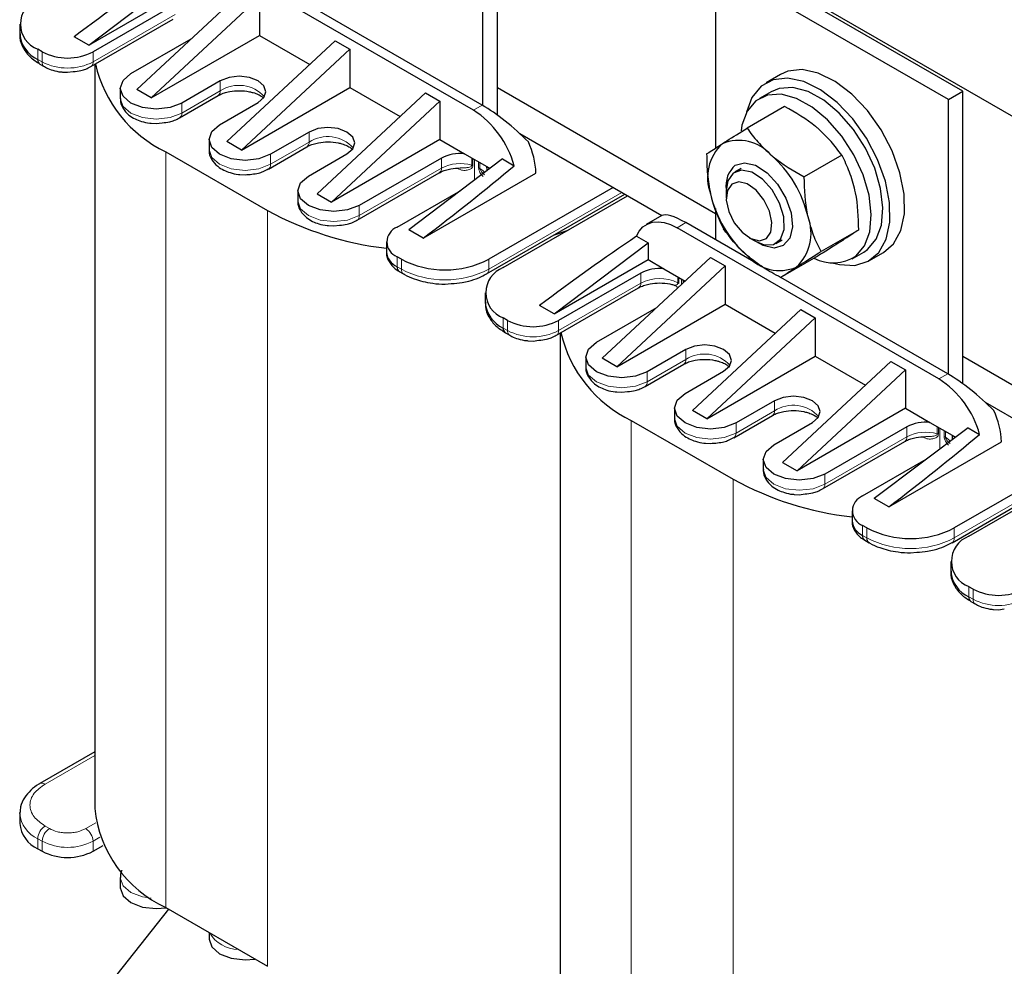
# Model space of a CAD drawing. Header units: millimetres. Extents: x 5 to 418, y 2 to 292.
# Tile 28 of 36: x 328 to 347, y 90 to 108. Entities that reach past the tile are written whole.
import ezdxf

# ---------------------------------------------------------------- set-up
doc = ezdxf.new("R2010")
doc.units = ezdxf.units.MM

msp = doc.modelspace()

# ---------------------------------------------------------------- linework, layer by layer
at = {"color": 7, "linetype": 'Continuous', "lineweight": 25}
for p, q in [((332.3141, 114.6081), (354.9415, 101.5455)), ((336.8396, 106.2396), (336.8396, 111.9302)), ((336.5568, 106.4268), (336.5568, 111.767)), ((345.8906, 106.7052), (341.3651, 109.3177)), ((336.3734, 106.3368), (331.2813, 109.2764)), ((341.0823, 109.1545), (341.0823, 105.6002)), ((345.6077, 106.5419), (341.0823, 109.1545)), ((328.8917, 107.6023), (330.7161, 108.9796)), ((328.8917, 107.6023), (330.7161, 108.6555)), ((331.9323, 108.6996), (329.8251, 106.7369)), ((330.5746, 108.3942), (328.9766, 107.4717)), ((332.2151, 108.5363), (330.108, 106.5736)), ((332.2151, 108.5363), (332.2151, 107.7901)), ((336.5431, 106.4347), (333.2966, 108.3089)), ((327.5503, 108.0105), (327.5503, 107.8145)), ((328.9352, 107.1841), (330.5332, 108.1067)), ((330.108, 106.5736), (332.2151, 107.7901)), ((332.2151, 107.7901), (333.1913, 107.2265)), ((328.8917, 107.6023), (328.6089, 107.7656)), ((329.712, 107.0472), (330.8856, 107.7247)), ((333.6859, 107.6872), (331.5787, 105.7246)), ((333.6859, 107.6872), (333.9688, 107.5239)), ((327.9866, 107.4717), (327.9018, 107.5207)), ((331.8616, 105.5613), (333.9688, 107.5239)), ((333.9688, 107.5239), (333.9688, 106.7777)), ((327.9432, 107.2331), (328.0281, 107.1841)), ((329.0083, 107.2264), (329.0083, 92.7575)), ((328.3813, 107.0789), (328.4816, 107.0728)), ((328.4816, 107.0728), (328.5929, 107.087)), ((342.3451, 107.0327), (342.0622, 106.8694)), ((331.4515, 106.9084), (330.7019, 106.4757)), ((329.507, 106.7614), (329.507, 106.5654)), ((330.108, 106.5736), (329.8251, 106.7369)), ((331.8616, 105.5613), (333.9688, 106.7777)), ((333.3324, 104.7122), (335.4395, 106.6749)), ((333.9688, 106.7777), (334.9449, 106.2142)), ((335.4395, 106.6749), (335.7224, 106.5116)), ((341.0823, 104.3205), (336.8396, 106.7697)), ((342.1622, 106.6962), (341.936, 106.5656)), ((345.6077, 106.5419), (345.8906, 106.7052)), ((345.8906, 101.0146), (345.8906, 106.7052)), ((330.6605, 106.1881), (331.41, 106.6208)), ((331.4373, 106.0511), (332.1869, 106.4838)), ((333.6152, 104.5489), (335.7224, 106.5116)), ((335.7224, 106.5116), (335.7224, 105.7654)), ((345.6077, 101.2018), (345.6077, 106.5419)), ((342.4223, 106.4088), (341.6941, 105.9884)), ((330.1067, 106.0829), (330.207, 106.0768)), ((330.207, 106.0768), (330.3183, 106.091)), ((333.1768, 105.9123), (332.4273, 105.4797)), ((337.272, 105.8832), (340.0373, 104.2868)), ((331.2323, 105.7654), (331.2323, 105.5694)), ((331.8616, 105.5613), (331.5787, 105.7246)), ((335.7224, 105.7654), (333.6152, 104.5489)), ((335.7224, 105.7654), (336.1986, 105.4905)), ((330.3908, 105.5286), (332.3707, 104.3856)), ((332.3858, 105.1921), (333.1354, 105.6248)), ((333.1627, 105.0551), (333.9122, 105.4878)), ((336.1986, 105.4905), (336.6321, 105.2402)), ((335.7507, 105.4062), (334.1526, 104.4836)), ((336.9386, 105.3874), (335.1143, 104.0101)), ((336.9386, 105.3874), (337.1637, 105.2575)), ((343.534, 105.4595), (342.8057, 105.0391)), ((332.3839, 105.1946), (332.3834, 105.1943)), ((334.1112, 104.1961), (335.7092, 105.1186)), ((335.3971, 103.8468), (337.5891, 105.1123)), ((336.6321, 105.2402), (336.6953, 105.2037)), ((341.5761, 105.2032), (341.4543, 105.1329)), ((331.832, 105.0869), (331.9323, 105.0808)), ((332.9576, 104.7694), (332.9576, 104.5734)), ((334.888, 104.0591), (336.1253, 104.7734)), ((339.0882, 104.8347), (336.6699, 103.4386)), ((341.2886, 104.7666), (341.2886, 104.6263)), ((333.3324, 104.7122), (333.6152, 104.5489)), ((336.6285, 103.1511), (339.3166, 104.7029)), ((336.9528, 103.2753), (339.3711, 104.6714)), ((341.0823, 104.4244), (341.0823, 103.8143)), ((340.0358, 104.286), (339.7323, 104.1108)), ((341.9931, 103.2885), (340.502, 104.1493)), ((333.5574, 104.0909), (333.6576, 104.0848)), ((333.6576, 104.0848), (333.769, 104.0989)), ((335.3971, 103.8468), (335.1143, 104.0101)), ((337.9517, 103.915), (338.2128, 104.0027)), ((345.4244, 101.1117), (340.3322, 104.0514)), ((343.8591, 104.0063), (343.1308, 103.5859)), ((334.683, 103.7734), (334.683, 103.5774)), ((339.542, 103.8845), (339.767, 103.7546)), ((341.7327, 103.857), (341.8542, 103.7868)), ((342.2542, 103.7472), (342.3761, 103.8175)), ((337.9427, 102.3773), (339.767, 103.7546)), ((339.767, 103.7546), (339.767, 103.4305)), ((343.7358, 103.4478), (343.9621, 103.5784)), ((334.9729, 103.4386), (334.888, 103.4876)), ((337.9427, 102.3773), (339.767, 103.4305)), ((340.9833, 103.4746), (338.8761, 101.5119)), ((339.767, 103.4305), (340.0735, 103.2535)), ((340.9833, 103.4746), (341.2661, 103.3113)), ((343.0726, 103.5025), (342.3443, 103.0821)), ((344.0621, 103.4052), (344.3449, 103.5685)), ((334.9294, 103.2001), (335.0143, 103.1511)), ((341.2661, 103.3113), (339.1589, 101.3486)), ((340.0735, 103.2535), (340.4887, 103.0139)), ((341.2661, 103.3113), (341.2661, 102.5651)), ((339.6256, 103.1692), (338.0276, 102.2467)), ((345.5941, 101.2097), (342.3475, 103.0839)), ((335.8214, 102.9552), (335.943, 102.9659)), ((337.9861, 101.9591), (339.5842, 102.8817)), ((336.6013, 102.7855), (336.6013, 102.5895)), ((337.9427, 102.3773), (337.6599, 102.5406)), ((338.7629, 101.8221), (339.9366, 102.4997)), ((339.1589, 101.3486), (341.2661, 102.5651)), ((342.7369, 102.4622), (340.6297, 100.4996)), ((341.2661, 102.5651), (342.2423, 102.0015)), ((342.7369, 102.4622), (343.0197, 102.2989)), ((337.0376, 102.2467), (336.9528, 102.2957)), ((340.9125, 100.3363), (343.0197, 102.2989)), ((343.0197, 102.2989), (343.0197, 101.5527)), ((336.9942, 102.0081), (337.079, 101.9591)), ((337.4323, 101.8539), (337.5326, 101.8478)), ((337.5326, 101.8478), (337.6439, 101.862)), ((338.0593, 102.0014), (338.0593, 87.5325)), ((340.5024, 101.6834), (339.7529, 101.2507)), ((338.5579, 101.5364), (338.5579, 101.3404)), ((339.1589, 101.3486), (338.8761, 101.5119)), ((340.9125, 100.3363), (343.0197, 101.5527)), ((343.0197, 101.5527), (343.9959, 100.9892)), ((350.065, 99.1349), (345.8906, 101.5447)), ((339.7115, 100.9631), (340.461, 101.3958)), ((342.3833, 99.4872), (344.4905, 101.4499)), ((342.6662, 99.3239), (344.7734, 101.2866)), ((344.4905, 101.4499), (344.7734, 101.2866)), ((344.7734, 101.2866), (344.7734, 100.5404)), ((340.4883, 100.8261), (341.2378, 101.2588)), ((339.1577, 100.8579), (339.2579, 100.8518)), ((339.2579, 100.8518), (339.3692, 100.866)), ((340.2833, 100.5404), (340.2833, 100.3444)), ((342.2278, 100.6873), (341.4782, 100.2546)), ((344.7734, 100.5404), (342.6662, 99.3239)), ((344.7734, 100.5404), (345.2495, 100.2655)), ((346.3229, 100.6582), (349.0882, 99.0618)), ((340.9125, 100.3363), (340.6297, 100.4996)), ((341.4368, 99.9671), (342.1863, 100.3998)), ((339.4418, 100.3035), (341.4217, 99.1606)), ((342.2136, 99.8301), (342.9632, 100.2628)), ((344.8016, 100.1812), (343.2036, 99.2586)), ((345.9896, 100.1624), (344.1652, 98.7851)), ((345.2495, 100.2655), (345.6831, 100.0152)), ((345.9896, 100.1624), (346.2146, 100.0324)), ((341.4349, 99.9696), (341.4344, 99.9693)), ((345.6831, 100.0152), (345.7463, 99.9787)), ((340.883, 99.8619), (340.9833, 99.8558)), ((343.1621, 98.9711), (344.7602, 99.8936)), ((344.4481, 98.6218), (346.6401, 99.8873)), ((348.1392, 99.6097), (345.7209, 98.2136)), ((342.0086, 99.5444), (342.0086, 99.3484)), ((342.3833, 99.4872), (342.6662, 99.3239)), ((343.939, 98.8341), (345.1762, 99.5484)), ((345.6794, 97.9261), (348.3675, 99.4779)), ((346.0037, 98.0503), (348.422, 99.4464)), ((342.6083, 98.8659), (342.7086, 98.8597)), ((342.7086, 98.8597), (342.8199, 98.8739)), ((344.4481, 98.6218), (344.1652, 98.7851)), ((343.7339, 98.5483), (343.7339, 98.3524)), ((344.0238, 98.2136), (343.939, 98.2626)), ((343.9804, 97.9751), (344.0652, 97.9261)), ((344.8723, 97.7302), (344.994, 97.7409)), ((345.6522, 97.5605), (345.6522, 97.3645)), ((346.0886, 97.0217), (346.0037, 97.0706)), ((346.0451, 96.7831), (346.13, 96.7341)), ((346.4833, 96.6289), (346.5835, 96.6228)), ((346.5835, 96.6228), (346.6949, 96.637)), ((329.0083, 93.8558), (327.9432, 93.241)), ((327.5503, 92.6595), (327.5506, 92.6759)), ((327.5503, 92.6595), (327.5503, 92.4636)), ((327.9018, 91.9737), (327.9866, 91.9247)), ((328.9766, 91.9247), (329.1752, 92.0394)), ((329.507, 91.4104), (329.507, 91.2145)), ((330.4406, 90.8021), (329.2029, 89.2297)), ((330.3908, 90.8308), (332.3707, 89.6878)), ((331.2323, 90.345), (331.2323, 90.2185))]:
    msp.add_line(p, q, dxfattribs=at)
at = {"color": 7, "linetype": 'Continuous', "lineweight": 18}
for p, q in [((330.5746, 108.1983), (328.9766, 107.2757)), ((327.9018, 107.3247), (327.9018, 107.5207)), ((327.9866, 107.2757), (327.9866, 107.4717)), ((328.9766, 107.2757), (328.9766, 107.4717)), ((327.9018, 107.3247), (327.9866, 107.2757)), ((331.4515, 106.9084), (331.4515, 106.7124)), ((331.4515, 106.7124), (330.7019, 106.2797)), ((330.7019, 106.2797), (330.7019, 106.4757)), ((336.3734, 106.3368), (336.5431, 106.4347)), ((333.1768, 105.9123), (333.1768, 105.7164)), ((333.1768, 105.7164), (332.4273, 105.2837)), ((337.2964, 105.8605), (337.304, 105.8647)), ((330.3908, 105.5286), (330.3908, 90.8308)), ((332.4273, 105.2837), (332.4273, 105.4797)), ((335.7507, 105.4062), (335.7507, 105.2102)), ((336.3408, 105.2693), (336.3408, 105.4084)), ((336.3619, 105.2609), (336.3619, 105.3962)), ((336.3921, 105.3788), (336.3921, 104.9748)), ((336.4733, 105.2129), (336.4733, 105.3319)), ((336.4998, 105.3166), (336.4998, 105.202)), ((335.7507, 105.2102), (334.1526, 104.2877)), ((336.6699, 103.2427), (339.258, 104.7367)), ((332.3707, 104.3856), (332.3707, 89.6878)), ((334.1526, 104.2877), (334.1526, 104.4836)), ((340.502, 104.1493), (340.3322, 104.0514)), ((334.888, 103.2916), (334.888, 103.4876)), ((334.9729, 103.2427), (334.9729, 103.4386)), ((336.6699, 103.2427), (336.6699, 103.4386)), ((334.888, 103.2916), (334.9729, 103.2427)), ((339.6256, 102.9732), (339.6256, 103.1692)), ((340.3468, 103.0958), (340.3468, 102.9812)), ((340.3656, 103.0849), (340.3656, 102.9659)), ((340.4199, 102.9498), (340.4199, 103.0536)), ((340.4488, 103.0369), (340.4488, 102.9767)), ((340.4633, 102.9903), (340.4633, 103.0285)), ((339.6256, 102.9732), (338.0276, 102.0507)), ((336.9528, 102.0997), (336.9528, 102.2957)), ((337.0376, 102.0507), (337.0376, 102.2467)), ((338.0276, 102.0507), (338.0276, 102.2467)), ((336.9528, 102.0997), (337.0376, 102.0507)), ((340.5024, 101.6834), (340.5024, 101.4874)), ((340.5024, 101.4874), (339.7529, 101.0547)), ((339.7529, 101.0547), (339.7529, 101.2507)), ((345.4244, 101.1117), (345.5941, 101.2097)), ((342.2278, 100.6873), (342.2278, 100.4914)), ((346.3474, 100.6355), (346.355, 100.6397)), ((342.2278, 100.4914), (341.4782, 100.0587)), ((339.4418, 100.3035), (339.4418, 85.6058)), ((341.4782, 100.0587), (341.4782, 100.2546)), ((344.8016, 100.1812), (344.8016, 99.9852)), ((345.3917, 100.0443), (345.3917, 100.1834)), ((345.4129, 100.0359), (345.4129, 100.1712)), ((345.443, 100.1538), (345.443, 99.7498)), ((344.8016, 99.9852), (343.2036, 99.0627)), ((345.5242, 99.9879), (345.5242, 100.1069)), ((345.5507, 100.0916), (345.5507, 99.977)), ((345.7209, 98.0176), (348.3089, 99.5117)), ((343.2036, 99.0627), (343.2036, 99.2586)), ((341.4217, 99.1606), (341.4217, 84.4628)), ((343.939, 98.0666), (343.939, 98.2626)), ((344.0238, 98.0176), (344.0238, 98.2136)), ((345.7209, 98.0176), (345.7209, 98.2136)), ((343.939, 98.0666), (344.0238, 98.0176)), ((346.0037, 96.8747), (346.0037, 97.0706)), ((346.0037, 96.8747), (346.0886, 96.8257)), ((346.0886, 96.8257), (346.0886, 97.0217)), ((328.0432, 93.2311), (329.0083, 93.7882)), ((329.0329, 92.4798), (328.8352, 92.3657)), ((328.1281, 92.3657), (328.0432, 92.4147)), ((327.9866, 92.1207), (327.9018, 92.1697)), ((327.9018, 92.1697), (327.9018, 91.9737)), ((327.9866, 92.1207), (327.9866, 91.9247)), ((328.9766, 92.1207), (329.1092, 92.1973)), ((328.9766, 91.9247), (328.9766, 92.1207))]:
    msp.add_line(p, q, dxfattribs=at)
at = {"color": 7, "linetype": 'Continuous', "lineweight": 25, "flags": 128}
for points in [[(330.7019, 106.4757), (330.4748, 106.3881), (330.207, 106.3573), (329.9391, 106.3881), (329.712, 106.4757), (329.5602, 106.6068), (329.507, 106.7614), (329.5602, 106.9161), (329.712, 107.0472)], [(344.3449, 103.5685), (344.5383, 103.7353), (344.6812, 103.9942), (344.752, 104.3236), (344.747, 104.7056), (344.6664, 105.1197), (344.5145, 105.5436), (344.2997, 105.9543), (344.0333, 106.3298), (343.7298, 106.6499), (343.4056, 106.8972), (343.0782, 107.0584), (342.7651, 107.1248), (342.4832, 107.0929), (342.3451, 107.0327)], [(332.1869, 106.4838), (332.2996, 106.5812), (332.3392, 106.6961), (332.2996, 106.811), (332.1869, 106.9084), (332.0182, 106.9734), (331.8192, 106.9963), (331.6202, 106.9734), (331.4515, 106.9084)], [(343.3751, 103.364), (343.4884, 103.3341), (343.7879, 103.3167), (344.0483, 103.3975), (344.2554, 103.572), (344.3983, 103.8309), (344.4691, 104.1603), (344.4641, 104.5423), (344.3835, 104.9564), (344.2317, 105.3803), (344.0168, 105.791), (343.7505, 106.1666), (343.447, 106.4866), (343.1228, 106.7339), (342.7953, 106.8951), (342.4822, 106.9616), (342.2004, 106.9297), (341.965, 106.8011), (341.965, 106.8011)], [(343.8079, 103.4967), (343.9763, 103.6957), (344.0784, 103.9709), (344.1083, 104.3062), (344.0643, 104.6823), (343.9488, 105.0773), (343.7687, 105.4681), (343.5344, 105.8321), (343.2595, 106.1481), (342.9599, 106.3979), (342.6532, 106.5667), (342.357, 106.6449), (342.0887, 106.6279), (341.8638, 106.5167), (341.6954, 106.3177), (341.5933, 106.0425), (341.5754, 105.9381)], [(341.965, 106.8011), (341.7888, 106.5829), (341.6831, 106.2951)], [(343.9621, 103.5784), (344.0342, 103.6273), (344.2026, 103.8263), (344.3047, 104.1015), (344.3346, 104.4369), (344.2906, 104.8129), (344.1751, 105.2079), (343.995, 105.5987), (343.7607, 105.9627), (343.4857, 106.2788), (343.1862, 106.5285), (342.8794, 106.6973), (342.5833, 106.7755), (342.315, 106.7585), (342.1622, 106.6962)], [(332.4273, 105.4797), (332.2002, 105.3921), (331.9323, 105.3613), (331.6644, 105.3921), (331.4373, 105.4797), (331.2856, 105.6108), (331.2323, 105.7654), (331.2856, 105.92), (331.4373, 106.0511)], [(333.9122, 105.4878), (334.0249, 105.5852), (334.0645, 105.7001), (334.0249, 105.815), (333.9122, 105.9123), (333.7435, 105.9774), (333.5445, 106.0003), (333.3455, 105.9774), (333.1768, 105.9123)], [(341.4633, 105.2658), (341.6431, 105.3158), (341.8576, 105.2655), (342.0809, 105.1209), (342.2861, 104.8995), (342.4484, 104.6281), (342.5483, 104.3392), (342.5738, 104.0679), (342.5216, 103.8468), (342.3982, 103.7025), (342.2185, 103.6526), (342.004, 103.7029), (341.8755, 103.775)], [(341.4244, 105.1128), (341.3206, 104.9647), (341.2886, 104.7666)], [(341.8542, 103.7868), (342.0263, 103.7184), (342.2093, 103.7265), (342.3444, 103.831), (342.4133, 104.0177), (342.4068, 104.2614), (342.3255, 104.5293), (342.1807, 104.7851), (341.9918, 104.9943), (341.7842, 105.1287), (341.5862, 105.17), (341.4244, 105.1128), (341.4244, 105.1128)], [(334.1526, 104.4836), (333.9255, 104.396), (333.6576, 104.3653), (333.3898, 104.396), (333.1627, 104.4836), (333.0109, 104.6147), (332.9576, 104.7694), (333.0109, 104.924), (333.1627, 105.0551)], [(341.3952, 104.8982), (341.3104, 104.7725), (341.2899, 104.5856), (341.3369, 104.3659), (341.4441, 104.1467), (341.5953, 103.9615), (341.7674, 103.8385), (341.9342, 103.7964), (342.0704, 103.8416), (342.1552, 103.9672), (342.1756, 104.1542), (342.1287, 104.3739), (342.0215, 104.5931), (341.8703, 104.7782), (341.6982, 104.9012), (341.5314, 104.9434), (341.3952, 104.8982)], [(339.542, 103.8845), (339.5969, 103.985), (339.6683, 104.065), (339.7546, 104.1227), (339.8538, 104.1569), (339.9637, 104.1669), (340.0819, 104.1523), (340.2056, 104.1135), (340.3322, 104.0514)], [(339.7529, 101.2507), (339.5258, 101.1631), (339.2579, 101.1323), (338.99, 101.1631), (338.7629, 101.2507), (338.6112, 101.3818), (338.5579, 101.5364), (338.6112, 101.691), (338.7629, 101.8221)], [(341.2378, 101.2588), (341.3505, 101.3562), (341.3901, 101.4711), (341.3505, 101.586), (341.2378, 101.6834), (341.0691, 101.7484), (340.8701, 101.7713), (340.6711, 101.7484), (340.5024, 101.6834)], [(341.4782, 100.2546), (341.2511, 100.167), (340.9833, 100.1363), (340.7154, 100.167), (340.4883, 100.2546), (340.3365, 100.3857), (340.2833, 100.5404), (340.3365, 100.695), (340.4883, 100.8261)], [(342.9632, 100.2628), (343.0759, 100.3602), (343.1155, 100.4751), (343.0759, 100.5899), (342.9632, 100.6873), (342.7945, 100.7524), (342.5955, 100.7753), (342.3965, 100.7524), (342.2278, 100.6873)], [(343.2036, 99.2586), (342.9765, 99.171), (342.7086, 99.1403), (342.4407, 99.171), (342.2136, 99.2586), (342.0619, 99.3897), (342.0086, 99.5444), (342.0619, 99.699), (342.2136, 99.8301)], [(329.507, 91.2145), (329.5602, 91.0598), (329.712, 90.9287), (329.9391, 90.8411), (330.207, 90.8104), (330.3993, 90.8259)], [(331.2323, 90.2185), (331.2856, 90.0638), (331.4373, 89.9327), (331.6644, 89.8451), (331.9323, 89.8144), (332.1246, 89.8299)]]:
    msp.add_lwpolyline(points, dxfattribs=at)
at = {"color": 7, "linetype": 'Continuous', "lineweight": 18, "flags": 128}
for points in [[(329.507, 106.5654), (329.5602, 106.4108), (329.712, 106.2797), (329.9391, 106.1921), (330.207, 106.1613), (330.4748, 106.1921), (330.7019, 106.2797)], [(331.2323, 105.5694), (331.2856, 105.4148), (331.4373, 105.2837), (331.6644, 105.1961), (331.9323, 105.1653), (332.2002, 105.1961), (332.4273, 105.2837)], [(336.5901, 105.1243), (336.5601, 105.1563), (336.4998, 105.202)], [(332.9576, 104.5734), (333.0109, 104.4188), (333.1627, 104.2877), (333.3898, 104.2001), (333.6576, 104.1693), (333.9255, 104.2001), (334.1526, 104.2877)], [(338.5579, 101.3404), (338.6112, 101.1858), (338.7629, 101.0547), (338.99, 100.9671), (339.2579, 100.9363), (339.5258, 100.9671), (339.7529, 101.0547)], [(340.2833, 100.3444), (340.3365, 100.1898), (340.4883, 100.0587), (340.7154, 99.9711), (340.9833, 99.9403), (341.2511, 99.9711), (341.4782, 100.0587)], [(345.641, 99.8993), (345.6111, 99.9313), (345.5507, 99.977)], [(342.0086, 99.3484), (342.0619, 99.1938), (342.2136, 99.0627), (342.4407, 98.9751), (342.7086, 98.9443), (342.9765, 98.9751), (343.2036, 99.0627)], [(330.1061, 91.0106), (329.9391, 91.0371), (329.712, 91.1247), (329.5602, 91.2558), (329.507, 91.4104), (329.507, 91.412)]]:
    msp.add_lwpolyline(points, dxfattribs=at)
at = {"color": 7, "linetype": 'Continuous', "lineweight": 25}
for centre, radius, start, end in [((328.0877, 108.0105), 0.5239, 110.78342, 249.21658), ((328.1509, 107.8744), 0.6035, 185.6948, 245.62534), ((328.4816, 108.427), 1.0759, 242.60967, 297.39033), ((327.9998, 107.3139), 0.0986, 173.70115, 234.98667), ((331.4659, 107.7905), 2.5044, 192.8083, 244.57918), ((335.3566, 104.7633), 1.8734, 15.29459, 57.12977), ((335.9444, 105.0323), 1.6467, 2.78399, 24.71644), ((341.8254, 105.0245), 0.9015, 132.8445, 200.62473), ((341.5328, 104.9171), 0.8324, 40.951, 112.63323), ((336.1131, 104.713), 0.7822, 83.72488, 117.60192), ((340.6427, 103.739), 2.2973, 13.14469, 48.61609), ((336.4631, 105.1939), 0.1753, 348.12581, 15.30054), ((341.8082, 104.8698), 0.5251, 131.0468, 188.632), ((343.2189, 105.2294), 2.2973, 193.14469, 228.61609), ((335.4035, 109.9391), 6.3277, 241.36047, 263.46122), ((342.0361, 103.9439), 0.9015, 312.8445, 20.62473), ((334.9964, 103.7734), 0.3056, 110.78342, 249.21658), ((335.0333, 103.6123), 0.3521, 185.6948, 245.62534), ((335.8214, 105.0763), 1.8444, 242.60967, 297.39033), ((342.3288, 104.0513), 0.8324, 220.951, 292.63323), ((343.3661, 104.1911), 0.823, 243.11284, 302.46505), ((334.986, 103.2808), 0.0986, 173.70115, 234.98667), ((337.1387, 102.7855), 0.5239, 110.78342, 249.21658), ((339.988, 102.4761), 0.7822, 83.72488, 117.60192), ((337.2018, 102.6494), 0.6035, 185.6948, 245.62534), ((337.5326, 103.202), 1.0759, 242.60967, 297.39033), ((337.0508, 102.0889), 0.0986, 173.70115, 234.98667), ((340.5168, 102.5655), 2.5044, 192.8083, 244.57918), ((344.4076, 99.5383), 1.8734, 15.29459, 57.12977), ((344.9953, 99.8073), 1.6467, 2.78399, 24.71644), ((345.164, 99.488), 0.7822, 83.72488, 117.60192), ((345.514, 99.9689), 0.1753, 348.12581, 15.30054), ((344.4545, 104.7141), 6.3277, 241.36047, 263.46122), ((344.0474, 98.5483), 0.3056, 110.78342, 249.21658), ((344.0843, 98.3873), 0.3521, 185.6948, 245.62534), ((344.8723, 99.8513), 1.8444, 242.60967, 297.39033), ((344.037, 98.0558), 0.0986, 173.70115, 234.98667), ((346.1896, 97.5605), 0.5239, 110.78342, 249.21658), ((346.2528, 97.4244), 0.6035, 185.6948, 245.62534), ((346.1017, 96.8639), 0.0986, 173.70115, 234.98667), ((346.5835, 97.977), 1.0759, 242.60967, 297.39033), ((331.4042, 93.0173), 2.4099, 186.18746, 245.13268), ((328.1509, 92.5235), 0.6035, 185.6948, 245.62534), ((328.4816, 92.88), 1.0759, 242.60967, 297.39033)]:
    msp.add_arc(centre, radius, start, end, dxfattribs=at)
at = {"color": 7, "linetype": 'Continuous', "lineweight": 18}
for centre, radius, start, end in [((328.0841, 107.2648), 0.0981, 173.6119, 235.96957), ((328.4816, 108.231), 1.0759, 242.60967, 297.39033), ((328.8791, 107.2648), 0.0981, 304.02641, 6.38847), ((331.3504, 106.7027), 0.1015, 307.2651, 5.48245), ((331.8143, 106.1532), 0.6666, 41.87123, 122.97626), ((330.6044, 106.2688), 0.0981, 304.02641, 6.38847), ((333.0758, 105.7067), 0.1015, 307.2651, 5.48245), ((333.5396, 105.1572), 0.6666, 41.87123, 122.97626), ((336.1212, 104.4861), 0.8134, 74.33552, 117.09858), ((332.3298, 105.2728), 0.0981, 304.02641, 6.38847), ((335.6527, 105.1994), 0.0986, 305.01333, 6.29885), ((336.3161, 105.1764), 0.0961, 61.51723, 75.11917), ((336.4512, 105.1215), 0.094, 58.89695, 76.42689), ((334.0551, 104.2767), 0.0981, 304.02641, 6.38847), ((335.0705, 103.2318), 0.0982, 173.63171, 235.75009), ((335.8214, 104.8803), 1.8444, 242.60967, 297.39033), ((336.5723, 103.2318), 0.0983, 304.3137, 6.36252), ((339.9941, 102.2592), 0.8035, 63.96356, 117.29346), ((339.5305, 102.9611), 0.0959, 304.05635, 7.25583), ((340.3208, 102.9298), 0.0576, 38.77594, 63.13728), ((337.1351, 102.0398), 0.0981, 173.6119, 235.96957), ((337.5326, 103.006), 1.0759, 242.60967, 297.39033), ((337.93, 102.0398), 0.0981, 304.02641, 6.38847), ((340.4014, 101.4777), 0.1015, 307.2651, 5.48245), ((340.8653, 100.9282), 0.6666, 41.87123, 122.97626), ((339.6554, 101.0438), 0.0981, 304.02641, 6.38847), ((342.5906, 99.9322), 0.6666, 41.87123, 122.97626), ((342.1268, 100.4817), 0.1015, 307.2651, 5.48245), ((341.3807, 100.0478), 0.0981, 304.02641, 6.38847), ((344.7036, 99.9744), 0.0986, 305.01333, 6.29885), ((345.1721, 99.2611), 0.8134, 74.33552, 117.09858), ((345.3671, 99.9514), 0.0961, 61.51723, 75.11917), ((345.5021, 99.8965), 0.094, 58.89695, 76.42689), ((343.1061, 99.0517), 0.0981, 304.02641, 6.38847), ((344.1214, 98.0068), 0.0982, 173.63171, 235.75009), ((344.8723, 99.6553), 1.8444, 242.60967, 297.39033), ((345.6232, 98.0068), 0.0983, 304.3137, 6.36252), ((346.1861, 96.8148), 0.0981, 173.6119, 235.96957), ((346.5835, 97.781), 1.0759, 242.60967, 297.39033), ((327.9845, 93.1489), 0.101, 54.44314, 113.61326), ((328.1509, 92.7194), 0.6035, 185.6948, 245.62534), ((328.2088, 92.1557), 0.3074, 122.60548, 177.39452), ((328.2937, 92.1067), 0.3074, 122.60548, 177.39452), ((328.6695, 92.1067), 0.3074, 2.60548, 57.39452), ((328.4816, 93.076), 1.0759, 242.60967, 297.39033), ((331.7956, 90.6512), 0.6336, 209.66375, 270.34162)]:
    msp.add_arc(centre, radius, start, end, dxfattribs=at)
at = {"color": 7, "linetype": 'Continuous', "lineweight": 25}
for centre, major_axis, ratio, start_param, end_param in [((329.2731, 107.1372), (5.5544, 4.1298), 0.1301472, 1.2543105, 1.5936401), ((337, 105.7186), (0.9423, -0.8372), 0.2415771, 1.3078313, 2.276173), ((334.3652, 104.1976), (5.5544, 4.1298), 0.1301472, 4.8019117, 5.1412413), ((340.9589, 103.4332), (0.9423, -0.8372), 0.2415771, 2.276173, 3.0614899), ((338.3241, 101.9122), (5.5544, 4.1298), 0.1301472, 1.2543105, 1.5936401), ((346.051, 100.4936), (0.9423, -0.8372), 0.2415771, 1.3078313, 2.276173), ((343.4162, 98.9726), (5.5544, 4.1298), 0.1301472, 4.8019117, 5.1412413)]:
    msp.add_ellipse(centre, major_axis=major_axis, ratio=ratio, start_param=start_param, end_param=end_param, dxfattribs=at)
for points, knots in [([(327.5596, 107.8222), (327.5569, 107.7959), (327.5467, 107.6986), (327.6157, 107.5363), (327.7466, 107.362), (327.8796, 107.2766), (327.9451, 107.2345)], [0, 0, 0, 0, 0.1114664, 0.4124271, 0.7106909, 1, 1, 1, 1]), ([(328.0307, 107.1865), (328.0431, 107.1782), (328.0903, 107.1468), (328.1989, 107.1103), (328.3061, 107.0828), (328.3719, 107.0794), (328.3813, 107.0789)], [0, 0, 0, 0, 0.1298381, 0.4926749, 0.92722531, 1, 1, 1, 1]), ([(328.5929, 107.087), (328.6436, 107.0911), (328.7281, 107.0979), (328.8418, 107.1357), (328.9005, 107.1684), (328.9327, 107.1863)], [0, 0, 0, 0, 0.40405589, 0.67349007, 1, 1, 1, 1]), ([(331.4135, 106.6201), (331.4228, 106.6263), (331.4529, 106.646), (331.5295, 106.6746), (331.6532, 106.7064), (331.8241, 106.722), (331.9817, 106.7063), (332.103, 106.6764), (332.1881, 106.6445), (332.2607, 106.6035), (332.287, 106.5785), (332.2987, 106.5674)], [0, 0, 0, 0, 0.0470261, 0.1505538, 0.2582051, 0.4310172, 0.6170177, 0.6896705, 0.802659, 0.9121309, 1, 1, 1, 1]), ([(329.5108, 106.5662), (329.5096, 106.5592), (329.498, 106.4952), (329.551, 106.3706), (329.6561, 106.2466), (329.7865, 106.1652), (329.9231, 106.1131), (330.0315, 106.0868), (330.0973, 106.0834), (330.1067, 106.0829)], [0, 0, 0, 0, 0.0269011, 0.2458989, 0.4717463, 0.6403309, 0.7903043, 0.9699196, 1, 1, 1, 1]), ([(343.0666, 105.9852), (343.0533, 105.9964), (342.8644, 106.156), (342.6353, 106.287), (342.4223, 106.4088)], [0, 0, 0, 0, 0.0701742, 1, 1, 1, 1]), ([(330.3183, 106.091), (330.3689, 106.0951), (330.4534, 106.1019), (330.5671, 106.1397), (330.6259, 106.1724), (330.658, 106.1903)], [0, 0, 0, 0, 0.4040559, 0.6734901, 1, 1, 1, 1]), ([(341.2124, 105.6854), (341.2416, 105.7041), (341.3785, 105.7916), (341.5551, 105.9017), (341.6941, 105.9884)], [0, 0, 0, 0, 0.213336, 1, 1, 1, 1]), ([(341.6941, 105.9884), (341.7596, 105.8971), (341.8919, 105.7127), (342.0711, 105.5465), (342.1615, 105.4627)], [0, 0, 0, 0, 0.495458, 1, 1, 1, 1]), ([(343.534, 105.4595), (343.4684, 105.5508), (343.3361, 105.7352), (343.157, 105.9014), (343.0666, 105.9852)], [0, 0, 0, 0, 0.495458, 1, 1, 1, 1]), ([(333.1388, 105.6241), (333.1482, 105.6303), (333.1782, 105.65), (333.2548, 105.6785), (333.3786, 105.7104), (333.5494, 105.726), (333.707, 105.7103), (333.8283, 105.6804), (333.9134, 105.6484), (333.986, 105.6074), (334.0123, 105.5825), (334.024, 105.5714)], [0, 0, 0, 0, 0.0470261, 0.1505538, 0.2582051, 0.4310172, 0.6170177, 0.6896705, 0.802659, 0.9121309, 1, 1, 1, 1]), ([(340.9076, 105.4846), (340.9218, 105.4943), (340.9974, 105.546), (341.116, 105.6229), (341.2124, 105.6854)], [0, 0, 0, 0, 0.1873629, 1, 1, 1, 1]), ([(331.2362, 105.5702), (331.2349, 105.5632), (331.2233, 105.4991), (331.2764, 105.3746), (331.3814, 105.2506), (331.5118, 105.1692), (331.6485, 105.1171), (331.7569, 105.0908), (331.8226, 105.0874), (331.832, 105.0869)], [0, 0, 0, 0, 0.0269011, 0.2458989, 0.4717463, 0.6403309, 0.7903043, 0.9699196, 1, 1, 1, 1]), ([(340.9076, 105.4846), (340.9093, 105.3523), (340.9127, 105.0853), (340.9586, 104.8338), (340.9817, 104.7069)], [0, 0, 0, 0, 0.495458, 1, 1, 1, 1]), ([(342.1615, 105.4627), (342.1747, 105.4515), (342.3637, 105.2919), (342.5927, 105.1609), (342.8057, 105.0391)], [0, 0, 0, 0, 0.0701742, 1, 1, 1, 1]), ([(343.534, 105.4595), (343.5851, 105.3558), (343.6882, 105.1464), (343.7525, 104.9055), (343.7849, 104.7839)], [0, 0, 0, 0, 0.495458, 1, 1, 1, 1]), ([(331.9323, 105.0808), (332.0211, 105.0872), (332.1438, 105.096), (332.2928, 105.1435), (332.3516, 105.1765), (332.3839, 105.1946)], [0, 0, 0, 0, 0.5414349, 0.7481862, 1, 1, 1, 1]), ([(335.7127, 105.1179), (335.722, 105.1241), (335.7521, 105.1438), (335.8287, 105.1722), (335.9525, 105.2051), (336.0551, 105.2104), (336.1184, 105.2136)], [0, 0, 0, 0, 0.109105, 0.3492989, 0.59906, 1, 1, 1, 1]), ([(342.8798, 104.2614), (342.8761, 104.2787), (342.8224, 104.5248), (342.8138, 104.7913), (342.8057, 105.0391)], [0, 0, 0, 0, 0.0701742, 1, 1, 1, 1]), ([(343.7849, 104.7839), (343.7887, 104.7667), (343.8423, 104.5206), (343.851, 104.2541), (343.8591, 104.0063)], [0, 0, 0, 0, 0.0701742, 1, 1, 1, 1]), ([(332.9615, 104.5741), (332.9603, 104.5671), (332.9487, 104.5031), (333.0017, 104.3786), (333.1067, 104.2546), (333.2372, 104.1732), (333.3738, 104.1211), (333.4822, 104.0948), (333.5479, 104.0914), (333.5574, 104.0909)], [0, 0, 0, 0, 0.0269011, 0.2458989, 0.4717463, 0.6403309, 0.7903043, 0.9699196, 1, 1, 1, 1]), ([(340.9817, 104.7069), (340.9857, 104.6898), (341.0418, 104.4451), (341.1407, 104.2307), (341.2327, 104.0314)], [0, 0, 0, 0, 0.0701742, 1, 1, 1, 1]), ([(333.769, 104.0989), (333.8196, 104.103), (333.9041, 104.1098), (334.0178, 104.1477), (334.0765, 104.1804), (334.1087, 104.1983)], [0, 0, 0, 0, 0.4040559, 0.6734901, 1, 1, 1, 1]), ([(343.1308, 103.5859), (343.0797, 103.6896), (342.9765, 103.899), (342.9123, 104.1399), (342.8798, 104.2614)], [0, 0, 0, 0, 0.495458, 1, 1, 1, 1]), ([(341.7001, 103.5057), (341.687, 103.517), (341.5006, 103.678), (341.3618, 103.8611), (341.2327, 104.0314)], [0, 0, 0, 0, 0.0701742, 1, 1, 1, 1]), ([(343.8591, 104.0063), (343.7939, 103.9622), (343.711, 103.9061), (343.5818, 103.8231), (343.5543, 103.8054)], [0, 0, 0, 0, 0.786664, 1, 1, 1, 1]), ([(343.5543, 103.8054), (343.4343, 103.7293), (343.2867, 103.6357), (343.1064, 103.5235), (343.0726, 103.5025)], [0, 0, 0, 0, 0.8126371, 1, 1, 1, 1]), ([(334.6869, 103.5781), (334.6856, 103.5711), (334.674, 103.5071), (334.7279, 103.3834), (334.8205, 103.2669), (334.9039, 103.2187), (334.9321, 103.2024)], [0, 0, 0, 0, 0.0458543, 0.4191476, 0.8041164, 1, 1, 1, 1]), ([(342.6492, 103.2829), (342.6784, 103.3016), (342.8153, 103.3891), (342.9919, 103.4992), (343.1308, 103.5859)], [0, 0, 0, 0, 0.213336, 1, 1, 1, 1]), ([(342.3443, 103.0821), (342.2293, 103.1449), (341.9973, 103.2717), (341.7998, 103.4272), (341.7001, 103.5057)], [0, 0, 0, 0, 0.495458, 1, 1, 1, 1]), ([(342.3443, 103.0821), (342.3585, 103.0918), (342.4342, 103.1435), (342.5528, 103.2204), (342.6492, 103.2829)], [0, 0, 0, 0, 0.1873629, 1, 1, 1, 1]), ([(335.0162, 103.1525), (335.0214, 103.1486), (335.0787, 103.1065), (335.2068, 103.0591), (335.39, 103.0003), (335.5145, 102.9808), (335.5801, 102.9706)], [0, 0, 0, 0, 0.0365965, 0.4003623, 0.6841379, 1, 1, 1, 1]), ([(335.943, 102.9659), (336.0141, 102.9697), (336.1302, 102.9758), (336.308, 103.0173), (336.4721, 103.0685), (336.5777, 103.1256), (336.6269, 103.1523)], [0, 0, 0, 0, 0.2803883, 0.4577318, 0.7469006, 1, 1, 1, 1]), ([(335.5801, 102.9706), (335.5811, 102.9704), (335.6587, 102.9562), (335.7406, 102.9557), (335.8214, 102.9552)], [0, 0, 0, 0, 0.0132701, 1, 1, 1, 1]), ([(339.5876, 102.881), (339.597, 102.8871), (339.6271, 102.9069), (339.7036, 102.9352), (339.8274, 102.9682), (339.9301, 102.9734), (339.9933, 102.9766)], [0, 0, 0, 0, 0.1090082, 0.3492281, 0.5990164, 1, 1, 1, 1]), ([(339.9933, 102.9766), (340.0608, 102.9727), (340.1546, 102.9671), (340.2515, 102.9446), (340.2806, 102.9333), (340.2893, 102.9299)], [0, 0, 0, 0, 0.6429275, 0.8940583, 1, 1, 1, 1]), ([(340.2872, 102.9322), (340.2947, 102.9289), (340.3103, 102.9222), (340.3277, 102.9035), (340.3377, 102.8867), (340.339, 102.8765), (340.3392, 102.8747)], [0, 0, 0, 0, 0.3025622, 0.6184232, 0.9320989, 1, 1, 1, 1]), ([(336.6106, 102.5972), (336.6078, 102.5709), (336.5977, 102.4736), (336.6667, 102.3113), (336.7975, 102.137), (336.9306, 102.0516), (336.9961, 102.0095)], [0, 0, 0, 0, 0.1114664, 0.4124271, 0.7106909, 1, 1, 1, 1]), ([(337.0817, 101.9615), (337.0941, 101.9532), (337.1412, 101.9218), (337.2499, 101.8853), (337.3571, 101.8578), (337.4229, 101.8544), (337.4323, 101.8539)], [0, 0, 0, 0, 0.1298381, 0.4926749, 0.9272253, 1, 1, 1, 1]), ([(337.6439, 101.862), (337.6946, 101.8661), (337.779, 101.8729), (337.8927, 101.9107), (337.9515, 101.9434), (337.9837, 101.9613)], [0, 0, 0, 0, 0.4040559, 0.6734901, 1, 1, 1, 1]), ([(340.4644, 101.3951), (340.4738, 101.4013), (340.5039, 101.421), (340.5804, 101.4495), (340.7042, 101.4814), (340.875, 101.497), (341.0326, 101.4813), (341.1539, 101.4514), (341.239, 101.4195), (341.3117, 101.3784), (341.338, 101.3535), (341.3497, 101.3424)], [0, 0, 0, 0, 0.0470261, 0.1505538, 0.2582051, 0.4310172, 0.6170177, 0.6896705, 0.802659, 0.9121309, 1, 1, 1, 1]), ([(338.5618, 101.3412), (338.5605, 101.3342), (338.549, 101.2702), (338.602, 101.1456), (338.707, 101.0216), (338.8375, 100.9402), (338.9741, 100.8881), (339.0825, 100.8618), (339.1482, 100.8584), (339.1577, 100.8579)], [0, 0, 0, 0, 0.0269011, 0.2458989, 0.4717463, 0.6403309, 0.7903043, 0.9699196, 1, 1, 1, 1]), ([(339.3692, 100.866), (339.4199, 100.8701), (339.5044, 100.8769), (339.6181, 100.9147), (339.6768, 100.9474), (339.709, 100.9653)], [0, 0, 0, 0, 0.4040559, 0.6734901, 1, 1, 1, 1]), ([(340.2872, 100.3451), (340.2859, 100.3381), (340.2743, 100.2741), (340.3274, 100.1496), (340.4324, 100.0256), (340.5628, 99.9442), (340.6994, 99.8921), (340.8078, 99.8658), (340.8736, 99.8624), (340.883, 99.8619)], [0, 0, 0, 0, 0.02690107, 0.24589887, 0.47174627, 0.6403309, 0.79030435, 0.96991961, 1, 1, 1, 1]), ([(342.1898, 100.3991), (342.1991, 100.4052), (342.2292, 100.425), (342.3058, 100.4535), (342.4296, 100.4854), (342.6004, 100.501), (342.758, 100.4853), (342.8793, 100.4554), (342.9644, 100.4234), (343.037, 100.3824), (343.0633, 100.3575), (343.075, 100.3463)], [0, 0, 0, 0, 0.0470261, 0.1505538, 0.2582051, 0.4310172, 0.6170177, 0.6896705, 0.802659, 0.9121309, 1, 1, 1, 1]), ([(340.9833, 99.8558), (341.0721, 99.8622), (341.1948, 99.871), (341.3437, 99.9185), (341.4026, 99.9514), (341.4349, 99.9696)], [0, 0, 0, 0, 0.5414349, 0.7481862, 1, 1, 1, 1]), ([(344.7636, 99.8929), (344.773, 99.8991), (344.8031, 99.9188), (344.8796, 99.9472), (345.0034, 99.9801), (345.1061, 99.9854), (345.1693, 99.9886)], [0, 0, 0, 0, 0.10910504, 0.34929889, 0.59906002, 1, 1, 1, 1]), ([(342.0125, 99.3491), (342.0112, 99.3421), (341.9996, 99.2781), (342.0527, 99.1535), (342.1577, 99.0296), (342.2881, 98.9482), (342.4248, 98.8961), (342.5332, 98.8698), (342.5989, 98.8663), (342.6083, 98.8659)], [0, 0, 0, 0, 0.0269011, 0.2458989, 0.4717463, 0.6403309, 0.7903043, 0.9699196, 1, 1, 1, 1]), ([(342.8199, 98.8739), (342.8706, 98.878), (342.9551, 98.8848), (343.0688, 98.9227), (343.1275, 98.9554), (343.1597, 98.9733)], [0, 0, 0, 0, 0.40405589, 0.67349007, 1, 1, 1, 1]), ([(343.7378, 98.3531), (343.7366, 98.3461), (343.725, 98.2821), (343.7789, 98.1584), (343.8714, 98.0419), (343.9549, 97.9937), (343.983, 97.9774)], [0, 0, 0, 0, 0.0458543, 0.4191476, 0.8041164, 1, 1, 1, 1]), ([(344.0671, 97.9275), (344.0724, 97.9236), (344.1297, 97.8815), (344.2577, 97.8341), (344.4409, 97.7753), (344.5655, 97.7558), (344.6311, 97.7456)], [0, 0, 0, 0, 0.0365965, 0.4003623, 0.6841379, 1, 1, 1, 1]), ([(344.994, 97.7409), (345.0651, 97.7446), (345.1812, 97.7508), (345.359, 97.7923), (345.5231, 97.8435), (345.6286, 97.9006), (345.6779, 97.9273)], [0, 0, 0, 0, 0.2803883, 0.4577318, 0.7469006, 1, 1, 1, 1]), ([(344.6311, 97.7456), (344.6321, 97.7454), (344.7097, 97.7312), (344.7916, 97.7307), (344.8723, 97.7302)], [0, 0, 0, 0, 0.0132701, 1, 1, 1, 1]), ([(345.6616, 97.3721), (345.6588, 97.3459), (345.6487, 97.2486), (345.7176, 97.0863), (345.8485, 96.912), (345.9815, 96.8266), (346.047, 96.7845)], [0, 0, 0, 0, 0.1114664, 0.4124271, 0.7106909, 1, 1, 1, 1]), ([(346.1326, 96.7364), (346.1451, 96.7282), (346.1922, 96.6967), (346.3009, 96.6603), (346.4081, 96.6328), (346.4738, 96.6294), (346.4833, 96.6289)], [0, 0, 0, 0, 0.1298381, 0.4926749, 0.92722531, 1, 1, 1, 1]), ([(327.9448, 93.2398), (327.937, 93.2359), (327.8671, 93.2016), (327.7592, 93.1129), (327.6352, 92.9689), (327.5603, 92.8182), (327.5603, 92.7173), (327.5603, 92.6796)], [0, 0, 0, 0, 0.0324797, 0.2903671, 0.5570884, 0.8344084, 1, 1, 1, 1]), ([(329.5353, 91.5497), (329.5341, 91.5478), (329.5094, 91.5082), (329.5103, 91.4595), (329.5111, 91.413)], [0, 0, 0, 0, 0.04638533, 1, 1, 1, 1])]:
    msp.add_open_spline(points, degree=3, knots=knots, dxfattribs=at)
at = {"color": 7, "linetype": 'Continuous', "lineweight": 18}
for points, knots in [([(336.3619, 105.2609), (336.3612, 105.2537), (336.3598, 105.2383), (336.3446, 105.2118), (336.3036, 105.1827), (336.2328, 105.1644), (336.1401, 105.166), (336.0727, 105.196), (336.039, 105.2109)], [0, 0, 0, 0, 0.0494626, 0.1060609, 0.2510925, 0.5007592, 0.7502377, 1, 1, 1, 1]), ([(336.1154, 105.2167), (336.1382, 105.215), (336.1776, 105.2121), (336.2252, 105.2168), (336.2535, 105.2208), (336.2682, 105.2236), (336.2874, 105.2275), (336.3113, 105.2339), (336.3321, 105.2472), (336.3397, 105.2593), (336.3404, 105.2661), (336.3408, 105.2693)], [0, 0, 0, 0, 0.2562409, 0.4420988, 0.5676629, 0.6056578, 0.6274594, 0.8134168, 0.9213868, 0.9633716, 1, 1, 1, 1]), ([(336.5613, 105.0467), (336.5598, 105.048), (336.5341, 105.0693), (336.5059, 105.1137), (336.4781, 105.1707), (336.4748, 105.1997), (336.4733, 105.2129)], [0, 0, 0, 0, 0.0297145, 0.513745, 0.7794772, 1, 1, 1, 1]), ([(336.4998, 105.202), (336.5005, 105.1961), (336.5022, 105.183), (336.5265, 105.1367), (336.5607, 105.1052), (336.5887, 105.0794)], [0, 0, 0, 0, 0.1289667, 0.2875435, 1, 1, 1, 1]), ([(340.2908, 102.9343), (340.2918, 102.9333), (340.2958, 102.9292), (340.3183, 102.9379), (340.3364, 102.951), (340.3451, 102.9645), (340.3463, 102.976), (340.3468, 102.9812)], [0, 0, 0, 0, 0.1526877, 0.5752912, 0.7868691, 0.9044288, 1, 1, 1, 1]), ([(345.4129, 100.0359), (345.4122, 100.0287), (345.4108, 100.0133), (345.3956, 99.9868), (345.3546, 99.9577), (345.2837, 99.9394), (345.1911, 99.941), (345.1237, 99.9709), (345.0899, 99.9859)], [0, 0, 0, 0, 0.0494626, 0.1060609, 0.2510925, 0.5007592, 0.7502377, 1, 1, 1, 1]), ([(345.1664, 99.9917), (345.1892, 99.99), (345.2286, 99.9871), (345.2762, 99.9918), (345.3045, 99.9958), (345.3191, 99.9986), (345.3384, 100.0025), (345.3623, 100.0088), (345.3831, 100.0222), (345.3907, 100.0343), (345.3914, 100.0411), (345.3917, 100.0443)], [0, 0, 0, 0, 0.2562409, 0.4420988, 0.5676629, 0.6056578, 0.6274594, 0.8134168, 0.9213868, 0.9633716, 1, 1, 1, 1]), ([(345.6123, 99.8217), (345.6108, 99.823), (345.5851, 99.8443), (345.5569, 99.8887), (345.529, 99.9457), (345.5257, 99.9747), (345.5242, 99.9879)], [0, 0, 0, 0, 0.0297145, 0.513745, 0.7794772, 1, 1, 1, 1]), ([(345.5507, 99.977), (345.5515, 99.9711), (345.5532, 99.958), (345.5774, 99.9117), (345.6117, 99.8802), (345.6397, 99.8544)], [0, 0, 0, 0, 0.1289667, 0.2875435, 1, 1, 1, 1]), ([(328.0432, 92.4147), (327.9638, 92.4715), (327.8411, 92.5592), (327.7644, 92.7052), (327.7433, 92.8229), (327.7644, 92.9406), (327.8412, 93.0865), (327.9638, 93.1742), (328.0432, 93.2311)], [0, 0, 0, 0, 0.2394429, 0.36979, 0.5000001, 0.630347, 0.7605571, 1, 1, 1, 1]), ([(328.8352, 92.3657), (328.786, 92.3427), (328.7099, 92.3073), (328.5835, 92.2852), (328.4815, 92.2791), (328.3796, 92.2852), (328.2532, 92.3074), (328.1773, 92.3427), (328.1281, 92.3657)], [0, 0, 0, 0, 0.2394429, 0.3698585, 0.5000001, 0.6304155, 0.7605571, 1, 1, 1, 1])]:
    msp.add_open_spline(points, degree=3, knots=knots, dxfattribs=at)

doc.saveas('drawing.dxf')
